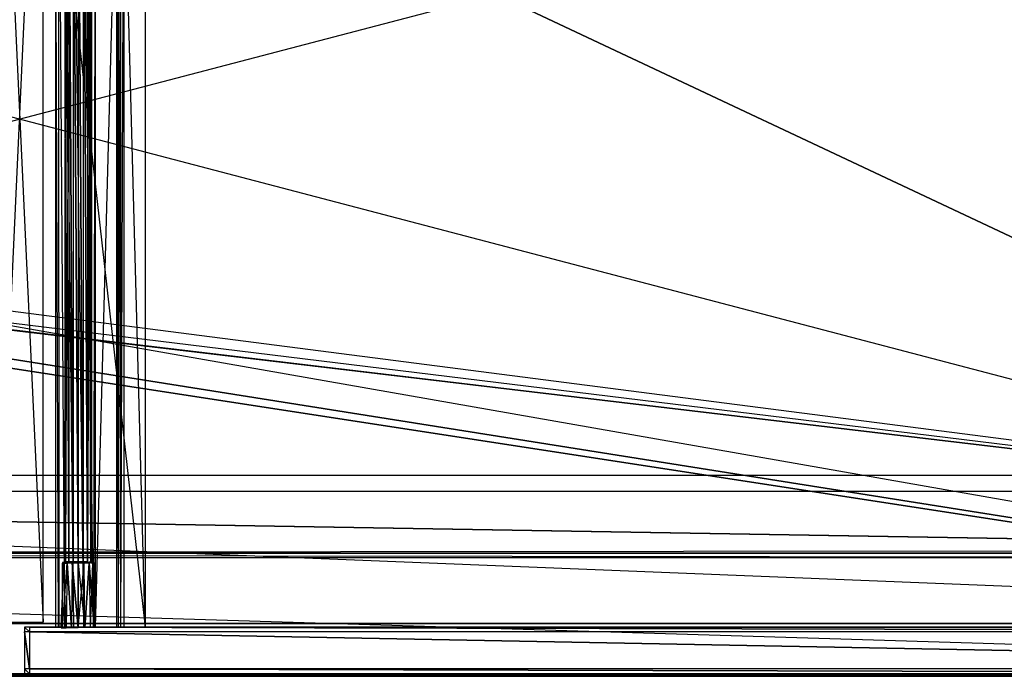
# Model space of a CAD drawing. Extents: x 0 to 1.6, y -0.5 to 0.
# Tile 12 of 21: x 0.8 to 1.2, y -0.5 to -0.23. Entities that reach past the tile are written whole.
import ezdxf

# ---------------------------------------------------------------- set-up
doc = ezdxf.new("R2010")
doc.units = 0
for name, color, linetype in [('L0_FRONT_LEGATO_S2S2_X_3400__Y_', 7, 'CONTINUOUS'), ('L10_KORPUS_LEGATO_MS_X_190__Y_4', 7, 'CONTINUOUS'), ('L11_KORPUS_LEGATO_BO_X_15620__Y', 7, 'CONTINUOUS'), ('L13_KORPUS_LEGATO_3_N_B11700___', 7, 'CONTINUOUS'), ('L16_KORPUS_LEGATO_0_N_B11700___', 7, 'CONTINUOUS'), ('L27_PLATTE_LEGATO_N_B11700__0__', 7, 'CONTINUOUS'), ('L2_DRAWERBOX_LEGATO_REL_6_X_365', 7, 'CONTINUOUS'), ('L4_DRAWERBOX_LEGATO_REL_4_X_139', 7, 'CONTINUOUS'), ('L5_DRAWERBOX_LEGATO_REL_3_X_688', 7, 'CONTINUOUS')]:
    doc.layers.add(name, color=color, linetype=linetype)

msp = doc.modelspace()

# ---------------------------------------------------------------- linework, layer by layer
at = {"layer": 'L0_FRONT_LEGATO_S2S2_X_3400__Y_', "color": 8}
for points, invisible_edges in [([(0.804, -0.482, 0.34), (0.802, -0.48, 0.34), (0.802, -0.482, 0.34), (0.804, -0.482, 0.34)], 13), ([(0.802, -0.48, 0.34), (0.804, -0.482, 0.34), (0.804, -0.48, 0.34), (0.802, -0.48, 0.34)], 14), ([(0.802, -0.48), (0.804, -0.482), (0.802, -0.482), (0.802, -0.48)], 13), ([(0.804, -0.482), (0.802, -0.48), (0.804, -0.48), (0.804, -0.482)], 14), ([(0.802, -0.482, 0.338), (0.802, -0.48, 0.002), (0.802, -0.482, 0.002), (0.802, -0.482, 0.338)], 13), ([(0.802, -0.48, 0.002), (0.802, -0.482, 0.338), (0.802, -0.48, 0.338), (0.802, -0.48, 0.002)], 14), ([(0.802, -0.48, 0.002), (0.804, -0.48, 0.338), (0.804, -0.48, 0.002), (0.802, -0.48, 0.002)], 13), ([(0.804, -0.48, 0.338), (0.802, -0.48, 0.002), (0.802, -0.48, 0.338), (0.804, -0.48, 0.338)], 14), ([(0.802, -0.48, 0.338), (0.804, -0.48, 0.34), (0.804, -0.48, 0.338), (0.802, -0.48, 0.338)], 13), ([(0.804, -0.48, 0.34), (0.802, -0.48, 0.338), (0.802, -0.48, 0.34), (0.804, -0.48, 0.34)], 14), ([(0.802, -0.48), (0.804, -0.48, 0.002), (0.804, -0.48), (0.802, -0.48)], 13), ([(0.804, -0.48, 0.002), (0.802, -0.48), (0.802, -0.48, 0.002), (0.804, -0.48, 0.002)], 14), ([(0.802, -0.482, 0.002), (0.802, -0.48), (0.802, -0.482), (0.802, -0.482, 0.002)], 13), ([(0.802, -0.48), (0.802, -0.482, 0.002), (0.802, -0.48, 0.002), (0.802, -0.48)], 14), ([(0.802, -0.482, 0.34), (0.802, -0.48, 0.338), (0.802, -0.482, 0.338), (0.802, -0.482, 0.34)], 13), ([(0.802, -0.48, 0.338), (0.802, -0.482, 0.34), (0.802, -0.48, 0.34), (0.802, -0.48, 0.338)], 14), ([(1.596, -0.482, 0.34), (0.804, -0.48, 0.34), (0.804, -0.482, 0.34), (1.596, -0.482, 0.34)], 13), ([(0.804, -0.48, 0.34), (1.596, -0.482, 0.34), (1.596, -0.48, 0.34), (0.804, -0.48, 0.34)], 14), ([(0.804, -0.48), (1.596, -0.482), (0.804, -0.482), (0.804, -0.48)], 13), ([(1.596, -0.482), (0.804, -0.48), (1.596, -0.48), (1.596, -0.482)], 14), ([(0.804, -0.48, 0.002), (1.596, -0.48, 0.338), (1.596, -0.48, 0.002), (0.804, -0.48, 0.002)], 13), ([(1.596, -0.48, 0.338), (0.804, -0.48, 0.002), (0.804, -0.48, 0.338), (1.596, -0.48, 0.338)], 14), ([(0.804, -0.48, 0.338), (1.596, -0.48, 0.34), (1.596, -0.48, 0.338), (0.804, -0.48, 0.338)], 13), ([(1.596, -0.48, 0.34), (0.804, -0.48, 0.338), (0.804, -0.48, 0.34), (1.596, -0.48, 0.34)], 14), ([(0.804, -0.48), (1.596, -0.48, 0.002), (1.596, -0.48), (0.804, -0.48)], 13), ([(1.596, -0.48, 0.002), (0.804, -0.48), (0.804, -0.48, 0.002), (1.596, -0.48, 0.002)], 14), ([(0.802, -0.497, 0.338), (0.802, -0.482, 0.002), (0.802, -0.497, 0.002), (0.802, -0.497, 0.338)], 13), ([(0.802, -0.482, 0.002), (0.802, -0.497, 0.338), (0.802, -0.482, 0.338), (0.802, -0.482, 0.002)], 14), ([(0.802, -0.482), (0.804, -0.497), (0.802, -0.497), (0.802, -0.482)], 13), ([(0.804, -0.497), (0.802, -0.482), (0.804, -0.482), (0.804, -0.497)], 14), ([(0.802, -0.497, 0.002), (0.802, -0.482), (0.802, -0.497), (0.802, -0.497, 0.002)], 13), ([(0.802, -0.482), (0.802, -0.497, 0.002), (0.802, -0.482, 0.002), (0.802, -0.482)], 14), ([(0.804, -0.497, 0.34), (0.802, -0.482, 0.34), (0.802, -0.497, 0.34), (0.804, -0.497, 0.34)], 13), ([(0.802, -0.482, 0.34), (0.804, -0.497, 0.34), (0.804, -0.482, 0.34), (0.802, -0.482, 0.34)], 14), ([(0.802, -0.497, 0.34), (0.802, -0.482, 0.338), (0.802, -0.497, 0.338), (0.802, -0.497, 0.34)], 13), ([(0.802, -0.482, 0.338), (0.802, -0.497, 0.34), (0.802, -0.482, 0.34), (0.802, -0.482, 0.338)], 14), ([(0.804, -0.482), (1.596, -0.497), (0.804, -0.497), (0.804, -0.482)], 13), ([(1.596, -0.497), (0.804, -0.482), (1.596, -0.482), (1.596, -0.497)], 14), ([(1.596, -0.497, 0.34), (0.804, -0.482, 0.34), (0.804, -0.497, 0.34), (1.596, -0.497, 0.34)], 13), ([(0.804, -0.482, 0.34), (1.596, -0.497, 0.34), (1.596, -0.482, 0.34), (0.804, -0.482, 0.34)], 14), ([(0.802, -0.499, 0.34), (0.802, -0.497, 0.338), (0.802, -0.499, 0.338), (0.802, -0.499, 0.34)], 13), ([(0.802, -0.497, 0.338), (0.802, -0.499, 0.34), (0.802, -0.497, 0.34), (0.802, -0.497, 0.338)], 14), ([(0.802, -0.499, 0.338), (0.802, -0.497, 0.002), (0.802, -0.499, 0.002), (0.802, -0.499, 0.338)], 13), ([(0.802, -0.497, 0.002), (0.802, -0.499, 0.338), (0.802, -0.497, 0.338), (0.802, -0.497, 0.002)], 14), ([(0.802, -0.499, 0.002), (0.802, -0.497), (0.802, -0.499), (0.802, -0.499, 0.002)], 13), ([(0.802, -0.497), (0.802, -0.499, 0.002), (0.802, -0.497, 0.002), (0.802, -0.497)], 14), ([(0.802, -0.497), (0.804, -0.499), (0.802, -0.499), (0.802, -0.497)], 13), ([(0.804, -0.499), (0.802, -0.497), (0.804, -0.497), (0.804, -0.499)], 14), ([(0.804, -0.499, 0.34), (0.802, -0.497, 0.34), (0.802, -0.499, 0.34), (0.804, -0.499, 0.34)], 13), ([(0.802, -0.497, 0.34), (0.804, -0.499, 0.34), (0.804, -0.497, 0.34), (0.802, -0.497, 0.34)], 14), ([(0.804, -0.499, 0.002), (0.802, -0.499), (0.804, -0.499), (0.804, -0.499, 0.002)], 13), ([(0.802, -0.499), (0.804, -0.499, 0.002), (0.802, -0.499, 0.002), (0.802, -0.499)], 14), ([(0.804, -0.499, 0.338), (0.802, -0.499, 0.002), (0.804, -0.499, 0.002), (0.804, -0.499, 0.338)], 13), ([(0.802, -0.499, 0.002), (0.804, -0.499, 0.338), (0.802, -0.499, 0.338), (0.802, -0.499, 0.002)], 14), ([(0.804, -0.499, 0.34), (0.802, -0.499, 0.338), (0.804, -0.499, 0.338), (0.804, -0.499, 0.34)], 13), ([(0.802, -0.499, 0.338), (0.804, -0.499, 0.34), (0.802, -0.499, 0.34), (0.802, -0.499, 0.338)], 14), ([(0.804, -0.497), (1.596, -0.499), (0.804, -0.499), (0.804, -0.497)], 13), ([(1.596, -0.499), (0.804, -0.497), (1.596, -0.497), (1.596, -0.499)], 14), ([(1.596, -0.499, 0.34), (0.804, -0.497, 0.34), (0.804, -0.499, 0.34), (1.596, -0.499, 0.34)], 13), ([(0.804, -0.497, 0.34), (1.596, -0.499, 0.34), (1.596, -0.497, 0.34), (0.804, -0.497, 0.34)], 14), ([(1.596, -0.499, 0.338), (0.804, -0.499, 0.002), (1.596, -0.499, 0.002), (1.596, -0.499, 0.338)], 13), ([(0.804, -0.499, 0.002), (1.596, -0.499, 0.338), (0.804, -0.499, 0.338), (0.804, -0.499, 0.002)], 14), ([(1.596, -0.499, 0.002), (0.804, -0.499), (1.596, -0.499), (1.596, -0.499, 0.002)], 13), ([(0.804, -0.499), (1.596, -0.499, 0.002), (0.804, -0.499, 0.002), (0.804, -0.499)], 14), ([(1.596, -0.499, 0.34), (0.804, -0.499, 0.338), (1.596, -0.499, 0.338), (1.596, -0.499, 0.34)], 13), ([(0.804, -0.499, 0.338), (1.596, -0.499, 0.34), (0.804, -0.499, 0.34), (0.804, -0.499, 0.338)], 14)]:
    msp.add_3dface(points, dxfattribs=dict(at, invisible_edges=invisible_edges))
at = {"layer": 'L10_KORPUS_LEGATO_MS_X_190__Y_4', "color": 8}
for points, invisible_edges in [([(0.8095, -0.069, 0.02), (0.7905, -0.478, 0.02), (0.7905, -0.069, 0.02), (0.8095, -0.069, 0.02)], 13), ([(0.7905, -0.478, 0.02), (0.8095, -0.069, 0.02), (0.8095, -0.478, 0.02), (0.7905, -0.478, 0.02)], 14), ([(0.8095, -0.478, 0.313), (0.7905, -0.069, 0.313), (0.7905, -0.478, 0.313), (0.8095, -0.478, 0.313)], 13), ([(0.7905, -0.069, 0.313), (0.8095, -0.478, 0.313), (0.8095, -0.069, 0.313), (0.7905, -0.069, 0.313)], 14), ([(0.8095, -0.069, 0.02), (0.8095, -0.478, 0.313), (0.8095, -0.478, 0.02), (0.8095, -0.069, 0.02)], 13), ([(0.8095, -0.478, 0.313), (0.8095, -0.069, 0.02), (0.8095, -0.069, 0.313), (0.8095, -0.478, 0.313)], 14), ([(0.8095, -0.478, 0.313), (0.7905, -0.478, 0.02), (0.8095, -0.478, 0.02), (0.8095, -0.478, 0.313)], 13), ([(0.7905, -0.478, 0.02), (0.8095, -0.478, 0.313), (0.7905, -0.478, 0.313), (0.7905, -0.478, 0.02)], 14)]:
    msp.add_3dface(points, dxfattribs=dict(at, invisible_edges=invisible_edges))
at = {"layer": 'L11_KORPUS_LEGATO_BO_X_15620__Y', "color": 8}
for points, invisible_edges in [([(1.581, -0.4785, 0.02), (0.019, -0.069, 0.02), (0.019, -0.4785, 0.02), (1.581, -0.4785, 0.02)], 13), ([(0.019, -0.069, 0.02), (1.581, -0.4785, 0.02), (1.581, -0.069, 0.02), (0.019, -0.069, 0.02)], 14), ([(1.581, -0.069, 0.001), (0.019, -0.4785, 0.001), (0.019, -0.069, 0.001), (1.581, -0.069, 0.001)], 13), ([(0.019, -0.4785, 0.001), (1.581, -0.069, 0.001), (1.581, -0.4785, 0.001), (0.019, -0.4785, 0.001)], 14), ([(1.581, -0.4785, 0.02), (0.019, -0.4785, 0.001), (1.581, -0.4785, 0.001), (1.581, -0.4785, 0.02)], 13), ([(0.019, -0.4785, 0.001), (1.581, -0.4785, 0.02), (0.019, -0.4785, 0.02), (0.019, -0.4785, 0.001)], 14)]:
    msp.add_3dface(points, dxfattribs=dict(at, invisible_edges=invisible_edges))
at = {"layer": 'L13_KORPUS_LEGATO_3_N_B11700___', "color": 8}
for points, invisible_edges in [([(0.019, -0.4785, 0.313), (0.079, -0.4185, 0.313), (1.581, -0.4785, 0.313), (0.019, -0.4785, 0.313)], 10), ([(1.581, -0.4785, 0.332), (0.079, -0.4185, 0.332), (0.019, -0.4785, 0.332), (1.581, -0.4785, 0.332)], 13), ([(1.581, -0.4785, 0.313), (0.079, -0.4185, 0.313), (1.521, -0.4185, 0.313), (1.581, -0.4785, 0.313)], 15), ([(0.079, -0.4185, 0.332), (1.521, -0.4185, 0.313), (0.079, -0.4185, 0.313), (0.079, -0.4185, 0.332)], 13), ([(1.521, -0.4185, 0.313), (0.079, -0.4185, 0.332), (1.521, -0.4185, 0.332), (1.521, -0.4185, 0.313)], 14), ([(0.079, -0.4185, 0.332), (1.581, -0.4785, 0.332), (1.521, -0.4185, 0.332), (0.079, -0.4185, 0.332)], 14), ([(1.581, -0.4785, 0.332), (0.019, -0.4785, 0.313), (1.581, -0.4785, 0.313), (1.581, -0.4785, 0.332)], 13), ([(0.019, -0.4785, 0.313), (1.581, -0.4785, 0.332), (0.019, -0.4785, 0.332), (0.019, -0.4785, 0.313)], 14)]:
    msp.add_3dface(points, dxfattribs=dict(at, invisible_edges=invisible_edges))
at = {"layer": 'L16_KORPUS_LEGATO_0_N_B11700___', "color": 8}
for points, invisible_edges in [([(0.075, -0.425, 0.332), (1.55, -0.45, 0.332), (0.05, -0.45, 0.332), (0.075, -0.425, 0.332)], 13), ([(1.55, -0.45, 0.342), (0.075, -0.425, 0.342), (0.05, -0.45, 0.342), (1.55, -0.45, 0.342)], 13), ([(1.55, -0.45, 0.332), (0.075, -0.425, 0.332), (1.525, -0.425, 0.332), (1.55, -0.45, 0.332)], 14), ([(0.075, -0.425, 0.342), (1.55, -0.45, 0.342), (1.525, -0.425, 0.342), (0.075, -0.425, 0.342)], 14), ([(0.075, -0.425, 0.342), (1.525, -0.425, 0.332), (0.075, -0.425, 0.332), (0.075, -0.425, 0.342)], 13), ([(1.525, -0.425, 0.332), (0.075, -0.425, 0.342), (1.525, -0.425, 0.342), (1.525, -0.425, 0.332)], 14), ([(1.55, -0.45, 0.342), (0.05, -0.45, 0.332), (1.55, -0.45, 0.332), (1.55, -0.45, 0.342)], 13), ([(0.05, -0.45, 0.332), (1.55, -0.45, 0.342), (0.05, -0.45, 0.342), (0.05, -0.45, 0.332)], 14)]:
    msp.add_3dface(points, dxfattribs=dict(at, invisible_edges=invisible_edges))
at = {"layer": 'L27_PLATTE_LEGATO_N_B11700__0__', "color": 8}
for points, invisible_edges in [([(1.548577, -0.448631, 0.342), (0.489972, -0.238373, 0.342), (0.49173, -0.220523, 0.342), (1.548577, -0.448631, 0.342)], 15), ([(0.490764, -0.23853, 0.38), (1.598322, -0.498375, 0.38), (0.492538, -0.220523, 0.38), (0.490764, -0.23853, 0.38)], 15), ([(1.548577, -0.448631, 0.342), (0.49173, -0.220523, 0.342), (1.548577, -0.220523, 0.342), (1.548577, -0.448631, 0.342)], 15), ([(0.492538, -0.220523, 0.38), (1.598322, -0.498375, 0.38), (1.598322, -0.220523, 0.38), (0.492538, -0.220523, 0.38)], 15), ([(1.548577, -0.448631, 0.342), (0.484765, -0.255537, 0.342), (0.489972, -0.238373, 0.342), (1.548577, -0.448631, 0.342)], 15), ([(0.485512, -0.255846, 0.38), (1.598322, -0.498375, 0.38), (0.490764, -0.23853, 0.38), (0.485512, -0.255846, 0.38)], 15), ([(1.548577, -0.448631, 0.342), (0.47631, -0.271355, 0.342), (0.484765, -0.255537, 0.342), (1.548577, -0.448631, 0.342)], 15), ([(0.476982, -0.271804, 0.38), (1.598322, -0.498375, 0.38), (0.485512, -0.255846, 0.38), (0.476982, -0.271804, 0.38)], 15), ([(1.548577, -0.448631, 0.342), (0.464931, -0.28522, 0.342), (0.47631, -0.271355, 0.342), (1.548577, -0.448631, 0.342)], 15), ([(0.465503, -0.285792, 0.38), (1.598322, -0.498375, 0.38), (0.476982, -0.271804, 0.38), (0.465503, -0.285792, 0.38)], 15), ([(1.548577, -0.448631, 0.342), (0.451066, -0.296599, 0.342), (0.464931, -0.28522, 0.342), (1.548577, -0.448631, 0.342)], 15), ([(0.451515, -0.297271, 0.38), (1.598322, -0.498375, 0.38), (0.465503, -0.285792, 0.38), (0.451515, -0.297271, 0.38)], 15), ([(1.548577, -0.448631, 0.342), (0.435248, -0.305054, 0.342), (0.451066, -0.296599, 0.342), (1.548577, -0.448631, 0.342)], 13), ([(0.435557, -0.305801, 0.38), (1.598322, -0.498375, 0.38), (0.451515, -0.297271, 0.38), (0.435557, -0.305801, 0.38)], 13), ([(1.548577, -0.448631, 0.342), (0.418084, -0.310261, 0.342), (0.435248, -0.305054, 0.342), (1.548577, -0.448631, 0.342)], 10), ([(0.418241, -0.311054, 0.38), (1.598322, -0.498375, 0.38), (0.435557, -0.305801, 0.38), (0.418241, -0.311054, 0.38)], 10), ([(0.382226, -0.311054, 0.38), (0.00192, -0.498375, 0.38), (1.598322, -0.498375, 0.38), (0.382226, -0.311054, 0.38)], 10), ([(0.051665, -0.448631, 0.342), (0.382383, -0.310261, 0.342), (1.548577, -0.448631, 0.342), (0.051665, -0.448631, 0.342)], 13), ([(0.382226, -0.311054, 0.38), (1.598322, -0.498375, 0.38), (0.400234, -0.312827, 0.38), (0.382226, -0.311054, 0.38)], 10), ([(1.548577, -0.448631, 0.342), (0.382383, -0.310261, 0.342), (0.400234, -0.312019, 0.342), (1.548577, -0.448631, 0.342)], 10), ([(1.548577, -0.448631, 0.342), (0.400234, -0.312019, 0.342), (0.418084, -0.310261, 0.342), (1.548577, -0.448631, 0.342)], 13), ([(0.400234, -0.312827, 0.38), (1.598322, -0.498375, 0.38), (0.418241, -0.311054, 0.38), (0.400234, -0.312827, 0.38)], 13), ([(0.049961, -0.451959, 0.343069), (1.597308, -0.498987, 0.372564), (0.002934, -0.498987, 0.372564), (0.049961, -0.451959, 0.343069)], 13), ([(0.051665, -0.450256, 0.342), (1.550281, -0.451959, 0.343069), (0.049961, -0.451959, 0.343069), (0.051665, -0.450256, 0.342)], 13), ([(1.597308, -0.498987, 0.372564), (0.049961, -0.451959, 0.343069), (1.550281, -0.451959, 0.343069), (1.597308, -0.498987, 0.372564)], 14), ([(1.548577, -0.448631, 0.342), (0.051665, -0.450256, 0.342), (0.051665, -0.448631, 0.342), (1.548577, -0.448631, 0.342)], 13), ([(0.051665, -0.450256, 0.342), (1.548577, -0.448631, 0.342), (1.548577, -0.450256, 0.342), (0.051665, -0.450256, 0.342)], 14), ([(1.550281, -0.451959, 0.343069), (0.051665, -0.450256, 0.342), (1.548577, -0.450256, 0.342), (1.550281, -0.451959, 0.343069)], 14), ([(1.598322, -0.5, 0.38), (0.00192, -0.498375, 0.38), (0.00192, -0.5, 0.38), (1.598322, -0.5, 0.38)], 13), ([(0.00192, -0.498375, 0.38), (1.598322, -0.5, 0.38), (1.598322, -0.498375, 0.38), (0.00192, -0.498375, 0.38)], 14), ([(0.002934, -0.498987, 0.372564), (1.598322, -0.5, 0.3732), (0.00192, -0.5, 0.3732), (0.002934, -0.498987, 0.372564)], 13), ([(1.598322, -0.5, 0.378361), (0.00192, -0.5, 0.374378), (1.598322, -0.5, 0.374378), (1.598322, -0.5, 0.378361)], 13), ([(0.00192, -0.5, 0.374378), (1.598322, -0.5, 0.378361), (0.00192, -0.5, 0.378361), (0.00192, -0.5, 0.374378)], 14), ([(1.598322, -0.5, 0.38), (0.00192, -0.5, 0.378361), (1.598322, -0.5, 0.378361), (1.598322, -0.5, 0.38)], 13), ([(0.00192, -0.5, 0.378361), (1.598322, -0.5, 0.38), (0.00192, -0.5, 0.38), (0.00192, -0.5, 0.378361)], 14), ([(1.598322, -0.5, 0.374378), (0.00192, -0.5, 0.3732), (1.598322, -0.5, 0.3732), (1.598322, -0.5, 0.374378)], 13), ([(0.00192, -0.5, 0.3732), (1.598322, -0.5, 0.374378), (0.00192, -0.5, 0.374378), (0.00192, -0.5, 0.3732)], 14), ([(1.598322, -0.5, 0.3732), (0.002934, -0.498987, 0.372564), (1.597308, -0.498987, 0.372564), (1.598322, -0.5, 0.3732)], 14)]:
    msp.add_3dface(points, dxfattribs=dict(at, invisible_edges=invisible_edges))
at = {"layer": 'L2_DRAWERBOX_LEGATO_REL_6_X_365', "color": 8}
for points, invisible_edges in [([(0.850985, -0.48, 0.032), (0.8145, -0.156, 0.032), (0.8145, -0.48, 0.032), (0.850985, -0.48, 0.032)], 13), ([(0.8145, -0.156, 0.032), (0.850985, -0.48, 0.032), (0.850985, -0.156, 0.032), (0.8145, -0.156, 0.032)], 14), ([(0.8145, -0.156, 0.032), (0.815786, -0.48, 0.10758), (0.8145, -0.48, 0.032), (0.8145, -0.156, 0.032)], 13), ([(0.815786, -0.48, 0.10758), (0.8145, -0.156, 0.032), (0.815786, -0.156, 0.10758), (0.815786, -0.48, 0.10758)], 14), ([(0.815786, -0.156, 0.10758), (0.816033, -0.48, 0.110955), (0.815786, -0.48, 0.10758), (0.815786, -0.156, 0.10758)], 13), ([(0.816033, -0.48, 0.110955), (0.815786, -0.156, 0.10758), (0.816033, -0.156, 0.110955), (0.816033, -0.48, 0.110955)], 14), ([(0.816033, -0.156, 0.110955), (0.81838, -0.48, 0.114232), (0.816033, -0.48, 0.110955), (0.816033, -0.156, 0.110955)], 13), ([(0.81838, -0.48, 0.114232), (0.816033, -0.156, 0.110955), (0.81838, -0.156, 0.114232), (0.81838, -0.48, 0.114232)], 14), ([(0.81838, -0.156, 0.114232), (0.822026, -0.48, 0.115948), (0.81838, -0.48, 0.114232), (0.81838, -0.156, 0.114232)], 13), ([(0.822026, -0.48, 0.115948), (0.81838, -0.156, 0.114232), (0.822026, -0.156, 0.115948), (0.822026, -0.48, 0.115948)], 14), ([(0.822026, -0.156, 0.115948), (0.826089, -0.48, 0.115998), (0.822026, -0.48, 0.115948), (0.822026, -0.156, 0.115948)], 13), ([(0.826089, -0.48, 0.115998), (0.822026, -0.156, 0.115948), (0.826089, -0.156, 0.115998), (0.826089, -0.48, 0.115998)], 14), ([(0.826089, -0.156, 0.115998), (0.829928, -0.48, 0.114666), (0.826089, -0.48, 0.115998), (0.826089, -0.156, 0.115998)], 13), ([(0.829928, -0.48, 0.114666), (0.826089, -0.156, 0.115998), (0.829928, -0.156, 0.114666), (0.829928, -0.48, 0.114666)], 14), ([(0.829928, -0.48, 0.114666), (0.83068, -0.156, 0.113598), (0.83068, -0.48, 0.113598), (0.829928, -0.48, 0.114666)], 13), ([(0.83068, -0.156, 0.113598), (0.829928, -0.48, 0.114666), (0.829928, -0.156, 0.114666), (0.83068, -0.156, 0.113598)], 14), ([(0.83068, -0.48, 0.113598), (0.839389, -0.156, 0.060646), (0.839389, -0.48, 0.060646), (0.83068, -0.48, 0.113598)], 13), ([(0.839389, -0.156, 0.060646), (0.83068, -0.48, 0.113598), (0.83068, -0.156, 0.113598), (0.839389, -0.156, 0.060646)], 14), ([(0.839389, -0.48, 0.060646), (0.83997, -0.156, 0.058607), (0.83997, -0.48, 0.058607), (0.839389, -0.48, 0.060646)], 13), ([(0.83997, -0.156, 0.058607), (0.839389, -0.48, 0.060646), (0.839389, -0.156, 0.060646), (0.83997, -0.156, 0.058607)], 14), ([(0.83997, -0.48, 0.058607), (0.840933, -0.156, 0.056719), (0.840933, -0.48, 0.056719), (0.83997, -0.48, 0.058607)], 13), ([(0.840933, -0.156, 0.056719), (0.83997, -0.48, 0.058607), (0.83997, -0.156, 0.058607), (0.840933, -0.156, 0.056719)], 14), ([(0.840933, -0.48, 0.056719), (0.842241, -0.156, 0.055052), (0.842241, -0.48, 0.055052), (0.840933, -0.48, 0.056719)], 13), ([(0.842241, -0.156, 0.055052), (0.840933, -0.48, 0.056719), (0.840933, -0.156, 0.056719), (0.842241, -0.156, 0.055052)], 14), ([(0.842241, -0.156, 0.055052), (0.850985, -0.48, 0.048743), (0.842241, -0.48, 0.055052), (0.842241, -0.156, 0.055052)], 13), ([(0.850985, -0.48, 0.048743), (0.842241, -0.156, 0.055052), (0.850985, -0.156, 0.048743), (0.850985, -0.48, 0.048743)], 14), ([(0.850985, -0.48, 0.048743), (0.850985, -0.156, 0.032), (0.850985, -0.48, 0.032), (0.850985, -0.48, 0.048743)], 13), ([(0.850985, -0.156, 0.032), (0.850985, -0.48, 0.048743), (0.850985, -0.156, 0.048743), (0.850985, -0.156, 0.032)], 14), ([(0.815786, -0.48, 0.10758), (0.850985, -0.48, 0.032), (0.8145, -0.48, 0.032), (0.815786, -0.48, 0.10758)], 13), ([(0.850985, -0.48, 0.032), (0.815786, -0.48, 0.10758), (0.83997, -0.48, 0.058607), (0.850985, -0.48, 0.032)], 10), ([(0.83997, -0.48, 0.058607), (0.815786, -0.48, 0.10758), (0.839389, -0.48, 0.060646), (0.83997, -0.48, 0.058607)], 10), ([(0.839389, -0.48, 0.060646), (0.815786, -0.48, 0.10758), (0.83068, -0.48, 0.113598), (0.839389, -0.48, 0.060646)], 13), ([(0.83068, -0.48, 0.113598), (0.815786, -0.48, 0.10758), (0.816033, -0.48, 0.110955), (0.83068, -0.48, 0.113598)], 14), ([(0.83068, -0.48, 0.113598), (0.816033, -0.48, 0.110955), (0.81838, -0.48, 0.114232), (0.83068, -0.48, 0.113598)], 15), ([(0.83068, -0.48, 0.113598), (0.81838, -0.48, 0.114232), (0.829928, -0.48, 0.114666), (0.83068, -0.48, 0.113598)], 15), ([(0.829928, -0.48, 0.114666), (0.81838, -0.48, 0.114232), (0.822026, -0.48, 0.115948), (0.829928, -0.48, 0.114666)], 15), ([(0.829928, -0.48, 0.114666), (0.822026, -0.48, 0.115948), (0.826089, -0.48, 0.115998), (0.829928, -0.48, 0.114666)], 15), ([(0.850985, -0.48, 0.032), (0.83997, -0.48, 0.058607), (0.840933, -0.48, 0.056719), (0.850985, -0.48, 0.032)], 13), ([(0.850985, -0.48, 0.032), (0.840933, -0.48, 0.056719), (0.842241, -0.48, 0.055052), (0.850985, -0.48, 0.032)], 10), ([(0.850985, -0.48, 0.032), (0.842241, -0.48, 0.055052), (0.850985, -0.48, 0.048743), (0.850985, -0.48, 0.032)], 13)]:
    msp.add_3dface(points, dxfattribs=dict(at, invisible_edges=invisible_edges))
at = {"layer": 'L4_DRAWERBOX_LEGATO_REL_4_X_139', "color": 8}
for points, invisible_edges in [([(0.818331, -0.143525, 0.1666), (0.818743, -0.453487, 0.168674), (0.818331, -0.453487, 0.1666), (0.818331, -0.143525, 0.1666)], 13), ([(0.818743, -0.453487, 0.168674), (0.818331, -0.143525, 0.1666), (0.818743, -0.143525, 0.168674), (0.818743, -0.453487, 0.168674)], 14), ([(0.818743, -0.143525, 0.164526), (0.818331, -0.453487, 0.1666), (0.818743, -0.453487, 0.164526), (0.818743, -0.143525, 0.164526)], 13), ([(0.818331, -0.453487, 0.1666), (0.818743, -0.143525, 0.164526), (0.818331, -0.143525, 0.1666), (0.818331, -0.453487, 0.1666)], 14), ([(0.818743, -0.143525, 0.168674), (0.819918, -0.453487, 0.170432), (0.818743, -0.453487, 0.168674), (0.818743, -0.143525, 0.168674)], 13), ([(0.819918, -0.453487, 0.170432), (0.818743, -0.143525, 0.168674), (0.819918, -0.143525, 0.170432), (0.819918, -0.453487, 0.170432)], 14), ([(0.819918, -0.143525, 0.162768), (0.818743, -0.453487, 0.164526), (0.819918, -0.453487, 0.162768), (0.819918, -0.143525, 0.162768)], 13), ([(0.818743, -0.453487, 0.164526), (0.819918, -0.143525, 0.162768), (0.818743, -0.143525, 0.164526), (0.818743, -0.453487, 0.164526)], 14), ([(0.819918, -0.143525, 0.170432), (0.821676, -0.453487, 0.171607), (0.819918, -0.453487, 0.170432), (0.819918, -0.143525, 0.170432)], 13), ([(0.821676, -0.453487, 0.171607), (0.819918, -0.143525, 0.170432), (0.821676, -0.143525, 0.171607), (0.821676, -0.453487, 0.171607)], 14), ([(0.821676, -0.453487, 0.161593), (0.819918, -0.143525, 0.162768), (0.819918, -0.453487, 0.162768), (0.821676, -0.453487, 0.161593)], 13), ([(0.819918, -0.143525, 0.162768), (0.821676, -0.453487, 0.161593), (0.821676, -0.143525, 0.161593), (0.819918, -0.143525, 0.162768)], 14), ([(0.821676, -0.143525, 0.171607), (0.82375, -0.453487, 0.172019), (0.821676, -0.453487, 0.171607), (0.821676, -0.143525, 0.171607)], 13), ([(0.82375, -0.453487, 0.172019), (0.821676, -0.143525, 0.171607), (0.82375, -0.143525, 0.172019), (0.82375, -0.453487, 0.172019)], 14), ([(0.82375, -0.453487, 0.161181), (0.821676, -0.143525, 0.161593), (0.821676, -0.453487, 0.161593), (0.82375, -0.453487, 0.161181)], 13), ([(0.821676, -0.143525, 0.161593), (0.82375, -0.453487, 0.161181), (0.82375, -0.143525, 0.161181), (0.821676, -0.143525, 0.161593)], 14), ([(0.825824, -0.453487, 0.161593), (0.82375, -0.143525, 0.161181), (0.82375, -0.453487, 0.161181), (0.825824, -0.453487, 0.161593)], 13), ([(0.82375, -0.143525, 0.161181), (0.825824, -0.453487, 0.161593), (0.825824, -0.143525, 0.161593), (0.82375, -0.143525, 0.161181)], 14), ([(0.82375, -0.143525, 0.172019), (0.825824, -0.453487, 0.171607), (0.82375, -0.453487, 0.172019), (0.82375, -0.143525, 0.172019)], 13), ([(0.825824, -0.453487, 0.171607), (0.82375, -0.143525, 0.172019), (0.825824, -0.143525, 0.171607), (0.825824, -0.453487, 0.171607)], 14), ([(0.827582, -0.453487, 0.162768), (0.825824, -0.143525, 0.161593), (0.825824, -0.453487, 0.161593), (0.827582, -0.453487, 0.162768)], 13), ([(0.825824, -0.143525, 0.161593), (0.827582, -0.453487, 0.162768), (0.827582, -0.143525, 0.162768), (0.825824, -0.143525, 0.161593)], 14), ([(0.825824, -0.143525, 0.171607), (0.827582, -0.453487, 0.170432), (0.825824, -0.453487, 0.171607), (0.825824, -0.143525, 0.171607)], 13), ([(0.827582, -0.453487, 0.170432), (0.825824, -0.143525, 0.171607), (0.827582, -0.143525, 0.170432), (0.827582, -0.453487, 0.170432)], 14), ([(0.828757, -0.453487, 0.164526), (0.827582, -0.143525, 0.162768), (0.827582, -0.453487, 0.162768), (0.828757, -0.453487, 0.164526)], 13), ([(0.827582, -0.143525, 0.162768), (0.828757, -0.453487, 0.164526), (0.828757, -0.143525, 0.164526), (0.827582, -0.143525, 0.162768)], 14), ([(0.827582, -0.453487, 0.170432), (0.828757, -0.143525, 0.168674), (0.828757, -0.453487, 0.168674), (0.827582, -0.453487, 0.170432)], 13), ([(0.828757, -0.143525, 0.168674), (0.827582, -0.453487, 0.170432), (0.827582, -0.143525, 0.170432), (0.828757, -0.143525, 0.168674)], 14), ([(0.82917, -0.453487, 0.1666), (0.828757, -0.143525, 0.164526), (0.828757, -0.453487, 0.164526), (0.82917, -0.453487, 0.1666)], 13), ([(0.828757, -0.143525, 0.164526), (0.82917, -0.453487, 0.1666), (0.82917, -0.143525, 0.1666), (0.828757, -0.143525, 0.164526)], 14), ([(0.828757, -0.453487, 0.168674), (0.82917, -0.143525, 0.1666), (0.82917, -0.453487, 0.1666), (0.828757, -0.453487, 0.168674)], 13), ([(0.82917, -0.143525, 0.1666), (0.828757, -0.453487, 0.168674), (0.828757, -0.143525, 0.168674), (0.82917, -0.143525, 0.1666)], 14), ([(0.817397, -0.454106, 0.1666), (0.817341, -0.4803, 0.169255), (0.816813, -0.4803, 0.1666), (0.817397, -0.454106, 0.1666)], 13), ([(0.81788, -0.454106, 0.164169), (0.816813, -0.4803, 0.1666), (0.817341, -0.4803, 0.163945), (0.81788, -0.454106, 0.164169)], 13), ([(0.816813, -0.4803, 0.1666), (0.81788, -0.454106, 0.164169), (0.817397, -0.454106, 0.1666), (0.816813, -0.4803, 0.1666)], 14), ([(0.817341, -0.4803, 0.169255), (0.817397, -0.454106, 0.1666), (0.81788, -0.454106, 0.169031), (0.817341, -0.4803, 0.169255)], 14), ([(0.81788, -0.454106, 0.169031), (0.818845, -0.4803, 0.171505), (0.817341, -0.4803, 0.169255), (0.81788, -0.454106, 0.169031)], 13), ([(0.819258, -0.454106, 0.162107), (0.817341, -0.4803, 0.163945), (0.818845, -0.4803, 0.161695), (0.819258, -0.454106, 0.162107)], 13), ([(0.817341, -0.4803, 0.163945), (0.819258, -0.454106, 0.162107), (0.81788, -0.454106, 0.164169), (0.817341, -0.4803, 0.163945)], 14), ([(0.817887, -0.4538, 0.164171), (0.817397, -0.454106, 0.1666), (0.81788, -0.454106, 0.164169), (0.817887, -0.4538, 0.164171)], 13), ([(0.817397, -0.454106, 0.1666), (0.817887, -0.4538, 0.164171), (0.817404, -0.4538, 0.1666), (0.817397, -0.454106, 0.1666)], 14), ([(0.817404, -0.4538, 0.1666), (0.81788, -0.454106, 0.169031), (0.817397, -0.454106, 0.1666), (0.817404, -0.4538, 0.1666)], 13), ([(0.818743, -0.4538, 0.164526), (0.817404, -0.4538, 0.1666), (0.817887, -0.4538, 0.164171), (0.818743, -0.4538, 0.164526)], 13), ([(0.817404, -0.4538, 0.1666), (0.818743, -0.4538, 0.164526), (0.818331, -0.4538, 0.1666), (0.817404, -0.4538, 0.1666)], 14), ([(0.818331, -0.4538, 0.1666), (0.817887, -0.4538, 0.169029), (0.817404, -0.4538, 0.1666), (0.818331, -0.4538, 0.1666)], 13), ([(0.81788, -0.454106, 0.169031), (0.817404, -0.4538, 0.1666), (0.817887, -0.4538, 0.169029), (0.81788, -0.454106, 0.169031)], 14), ([(0.819262, -0.4538, 0.162112), (0.81788, -0.454106, 0.164169), (0.819258, -0.454106, 0.162107), (0.819262, -0.4538, 0.162112)], 13), ([(0.81788, -0.454106, 0.164169), (0.819262, -0.4538, 0.162112), (0.817887, -0.4538, 0.164171), (0.81788, -0.454106, 0.164169)], 14), ([(0.817887, -0.4538, 0.169029), (0.819258, -0.454106, 0.171093), (0.81788, -0.454106, 0.169031), (0.817887, -0.4538, 0.169029)], 13), ([(0.818845, -0.4803, 0.171505), (0.81788, -0.454106, 0.169031), (0.819258, -0.454106, 0.171093), (0.818845, -0.4803, 0.171505)], 14), ([(0.819918, -0.4538, 0.170432), (0.817887, -0.4538, 0.169029), (0.818743, -0.4538, 0.168674), (0.819918, -0.4538, 0.170432)], 13), ([(0.817887, -0.4538, 0.169029), (0.819918, -0.4538, 0.170432), (0.819262, -0.4538, 0.171088), (0.817887, -0.4538, 0.169029)], 14), ([(0.819918, -0.4538, 0.162768), (0.817887, -0.4538, 0.164171), (0.819262, -0.4538, 0.162112), (0.819918, -0.4538, 0.162768)], 13), ([(0.817887, -0.4538, 0.164171), (0.819918, -0.4538, 0.162768), (0.818743, -0.4538, 0.164526), (0.817887, -0.4538, 0.164171)], 14), ([(0.817887, -0.4538, 0.169029), (0.818331, -0.4538, 0.1666), (0.818743, -0.4538, 0.168674), (0.817887, -0.4538, 0.169029)], 14), ([(0.819258, -0.454106, 0.171093), (0.817887, -0.4538, 0.169029), (0.819262, -0.4538, 0.171088), (0.819258, -0.454106, 0.171093)], 14), ([(0.818743, -0.453487, 0.164526), (0.818331, -0.4538, 0.1666), (0.818743, -0.4538, 0.164526), (0.818743, -0.453487, 0.164526)], 13), ([(0.818331, -0.4538, 0.1666), (0.818743, -0.453487, 0.164526), (0.818331, -0.453487, 0.1666), (0.818331, -0.4538, 0.1666)], 14), ([(0.818331, -0.453487, 0.1666), (0.818743, -0.4538, 0.168674), (0.818331, -0.4538, 0.1666), (0.818331, -0.453487, 0.1666)], 13), ([(0.818743, -0.4538, 0.168674), (0.818331, -0.453487, 0.1666), (0.818743, -0.453487, 0.168674), (0.818743, -0.4538, 0.168674)], 14), ([(0.819918, -0.453487, 0.162768), (0.818743, -0.4538, 0.164526), (0.819918, -0.4538, 0.162768), (0.819918, -0.453487, 0.162768)], 13), ([(0.818743, -0.4538, 0.164526), (0.819918, -0.453487, 0.162768), (0.818743, -0.453487, 0.164526), (0.818743, -0.4538, 0.164526)], 14), ([(0.818743, -0.453487, 0.168674), (0.819918, -0.4538, 0.170432), (0.818743, -0.4538, 0.168674), (0.818743, -0.453487, 0.168674)], 13), ([(0.819918, -0.4538, 0.170432), (0.818743, -0.453487, 0.168674), (0.819918, -0.453487, 0.170432), (0.819918, -0.4538, 0.170432)], 14), ([(0.819258, -0.454106, 0.171093), (0.821095, -0.4803, 0.173009), (0.818845, -0.4803, 0.171505), (0.819258, -0.454106, 0.171093)], 13), ([(0.821095, -0.4803, 0.160191), (0.819258, -0.454106, 0.162107), (0.818845, -0.4803, 0.161695), (0.821095, -0.4803, 0.160191)], 13), ([(0.821319, -0.454106, 0.16073), (0.819262, -0.4538, 0.162112), (0.819258, -0.454106, 0.162107), (0.821319, -0.454106, 0.16073)], 13), ([(0.819262, -0.4538, 0.171088), (0.821319, -0.454106, 0.17247), (0.819258, -0.454106, 0.171093), (0.819262, -0.4538, 0.171088)], 13), ([(0.821095, -0.4803, 0.173009), (0.819258, -0.454106, 0.171093), (0.821319, -0.454106, 0.17247), (0.821095, -0.4803, 0.173009)], 14), ([(0.819258, -0.454106, 0.162107), (0.821095, -0.4803, 0.160191), (0.821319, -0.454106, 0.16073), (0.819258, -0.454106, 0.162107)], 14), ([(0.821676, -0.4538, 0.171607), (0.819262, -0.4538, 0.171088), (0.819918, -0.4538, 0.170432), (0.821676, -0.4538, 0.171607)], 13), ([(0.819262, -0.4538, 0.171088), (0.821676, -0.4538, 0.171607), (0.821321, -0.4538, 0.172464), (0.819262, -0.4538, 0.171088)], 14), ([(0.821676, -0.4538, 0.161593), (0.819262, -0.4538, 0.162112), (0.821321, -0.4538, 0.160736), (0.821676, -0.4538, 0.161593)], 13), ([(0.819262, -0.4538, 0.162112), (0.821676, -0.4538, 0.161593), (0.819918, -0.4538, 0.162768), (0.819262, -0.4538, 0.162112)], 14), ([(0.819262, -0.4538, 0.162112), (0.821319, -0.454106, 0.16073), (0.821321, -0.4538, 0.160736), (0.819262, -0.4538, 0.162112)], 14), ([(0.821319, -0.454106, 0.17247), (0.819262, -0.4538, 0.171088), (0.821321, -0.4538, 0.172464), (0.821319, -0.454106, 0.17247)], 14), ([(0.821676, -0.4538, 0.161593), (0.819918, -0.453487, 0.162768), (0.819918, -0.4538, 0.162768), (0.821676, -0.4538, 0.161593)], 13), ([(0.819918, -0.453487, 0.162768), (0.821676, -0.4538, 0.161593), (0.821676, -0.453487, 0.161593), (0.819918, -0.453487, 0.162768)], 14), ([(0.821676, -0.453487, 0.171607), (0.819918, -0.4538, 0.170432), (0.819918, -0.453487, 0.170432), (0.821676, -0.453487, 0.171607)], 13), ([(0.819918, -0.4538, 0.170432), (0.821676, -0.453487, 0.171607), (0.821676, -0.4538, 0.171607), (0.819918, -0.4538, 0.170432)], 14), ([(0.82375, -0.4803, 0.159663), (0.821319, -0.454106, 0.16073), (0.821095, -0.4803, 0.160191), (0.82375, -0.4803, 0.159663)], 13), ([(0.821319, -0.454106, 0.17247), (0.82375, -0.4803, 0.173537), (0.821095, -0.4803, 0.173009), (0.821319, -0.454106, 0.17247)], 13), ([(0.821321, -0.4538, 0.172464), (0.82375, -0.454106, 0.172953), (0.821319, -0.454106, 0.17247), (0.821321, -0.4538, 0.172464)], 13), ([(0.82375, -0.454106, 0.160247), (0.821321, -0.4538, 0.160736), (0.821319, -0.454106, 0.16073), (0.82375, -0.454106, 0.160247)], 13), ([(0.821319, -0.454106, 0.16073), (0.82375, -0.4803, 0.159663), (0.82375, -0.454106, 0.160247), (0.821319, -0.454106, 0.16073)], 14), ([(0.82375, -0.4803, 0.173537), (0.821319, -0.454106, 0.17247), (0.82375, -0.454106, 0.172953), (0.82375, -0.4803, 0.173537)], 14), ([(0.82375, -0.4538, 0.161181), (0.821321, -0.4538, 0.160736), (0.82375, -0.4538, 0.160253), (0.82375, -0.4538, 0.161181)], 13), ([(0.821321, -0.4538, 0.160736), (0.82375, -0.4538, 0.161181), (0.821676, -0.4538, 0.161593), (0.821321, -0.4538, 0.160736)], 14), ([(0.82375, -0.4538, 0.172019), (0.821321, -0.4538, 0.172464), (0.821676, -0.4538, 0.171607), (0.82375, -0.4538, 0.172019)], 13), ([(0.821321, -0.4538, 0.172464), (0.82375, -0.4538, 0.172019), (0.82375, -0.4538, 0.172947), (0.821321, -0.4538, 0.172464)], 14), ([(0.82375, -0.454106, 0.172953), (0.821321, -0.4538, 0.172464), (0.82375, -0.4538, 0.172947), (0.82375, -0.454106, 0.172953)], 14), ([(0.821321, -0.4538, 0.160736), (0.82375, -0.454106, 0.160247), (0.82375, -0.4538, 0.160253), (0.821321, -0.4538, 0.160736)], 14), ([(0.82375, -0.4538, 0.161181), (0.821676, -0.453487, 0.161593), (0.821676, -0.4538, 0.161593), (0.82375, -0.4538, 0.161181)], 13), ([(0.821676, -0.453487, 0.161593), (0.82375, -0.4538, 0.161181), (0.82375, -0.453487, 0.161181), (0.821676, -0.453487, 0.161593)], 14), ([(0.82375, -0.453487, 0.172019), (0.821676, -0.4538, 0.171607), (0.821676, -0.453487, 0.171607), (0.82375, -0.453487, 0.172019)], 13), ([(0.821676, -0.4538, 0.171607), (0.82375, -0.453487, 0.172019), (0.82375, -0.4538, 0.172019), (0.821676, -0.4538, 0.171607)], 14), ([(0.825824, -0.453487, 0.171607), (0.82375, -0.4538, 0.172019), (0.82375, -0.453487, 0.172019), (0.825824, -0.453487, 0.171607)], 13), ([(0.82375, -0.4538, 0.172019), (0.825824, -0.453487, 0.171607), (0.825824, -0.4538, 0.171607), (0.82375, -0.4538, 0.172019)], 14), ([(0.825824, -0.4538, 0.161593), (0.82375, -0.453487, 0.161181), (0.82375, -0.4538, 0.161181), (0.825824, -0.4538, 0.161593)], 13), ([(0.82375, -0.453487, 0.161181), (0.825824, -0.4538, 0.161593), (0.825824, -0.453487, 0.161593), (0.82375, -0.453487, 0.161181)], 14), ([(0.826179, -0.4538, 0.160736), (0.82375, -0.4538, 0.161181), (0.82375, -0.4538, 0.160253), (0.826179, -0.4538, 0.160736)], 13), ([(0.82375, -0.4538, 0.161181), (0.826179, -0.4538, 0.160736), (0.825824, -0.4538, 0.161593), (0.82375, -0.4538, 0.161181)], 14), ([(0.826179, -0.4538, 0.172464), (0.82375, -0.4538, 0.172019), (0.825824, -0.4538, 0.171607), (0.826179, -0.4538, 0.172464)], 13), ([(0.82375, -0.4538, 0.172019), (0.826179, -0.4538, 0.172464), (0.82375, -0.4538, 0.172947), (0.82375, -0.4538, 0.172019)], 14), ([(0.826179, -0.4538, 0.172464), (0.82375, -0.454106, 0.172953), (0.82375, -0.4538, 0.172947), (0.826179, -0.4538, 0.172464)], 13), ([(0.82375, -0.454106, 0.172953), (0.826179, -0.4538, 0.172464), (0.826182, -0.454106, 0.17247), (0.82375, -0.454106, 0.172953)], 14), ([(0.826182, -0.454106, 0.16073), (0.82375, -0.4538, 0.160253), (0.82375, -0.454106, 0.160247), (0.826182, -0.454106, 0.16073)], 13), ([(0.82375, -0.4538, 0.160253), (0.826182, -0.454106, 0.16073), (0.826179, -0.4538, 0.160736), (0.82375, -0.4538, 0.160253)], 14), ([(0.826405, -0.4803, 0.160191), (0.82375, -0.454106, 0.160247), (0.82375, -0.4803, 0.159663), (0.826405, -0.4803, 0.160191)], 13), ([(0.82375, -0.454106, 0.160247), (0.826405, -0.4803, 0.160191), (0.826182, -0.454106, 0.16073), (0.82375, -0.454106, 0.160247)], 14), ([(0.826182, -0.454106, 0.17247), (0.82375, -0.4803, 0.173537), (0.82375, -0.454106, 0.172953), (0.826182, -0.454106, 0.17247)], 13), ([(0.82375, -0.4803, 0.173537), (0.826182, -0.454106, 0.17247), (0.826405, -0.4803, 0.173009), (0.82375, -0.4803, 0.173537)], 14), ([(0.827582, -0.453487, 0.170432), (0.825824, -0.4538, 0.171607), (0.825824, -0.453487, 0.171607), (0.827582, -0.453487, 0.170432)], 13), ([(0.825824, -0.4538, 0.171607), (0.827582, -0.453487, 0.170432), (0.827582, -0.4538, 0.170432), (0.825824, -0.4538, 0.171607)], 14), ([(0.827582, -0.4538, 0.162768), (0.825824, -0.453487, 0.161593), (0.825824, -0.4538, 0.161593), (0.827582, -0.4538, 0.162768)], 13), ([(0.825824, -0.453487, 0.161593), (0.827582, -0.4538, 0.162768), (0.827582, -0.453487, 0.162768), (0.825824, -0.453487, 0.161593)], 14), ([(0.828238, -0.4538, 0.162112), (0.825824, -0.4538, 0.161593), (0.826179, -0.4538, 0.160736), (0.828238, -0.4538, 0.162112)], 13), ([(0.825824, -0.4538, 0.161593), (0.828238, -0.4538, 0.162112), (0.827582, -0.4538, 0.162768), (0.825824, -0.4538, 0.161593)], 14), ([(0.828238, -0.4538, 0.171088), (0.825824, -0.4538, 0.171607), (0.827582, -0.4538, 0.170432), (0.828238, -0.4538, 0.171088)], 13), ([(0.825824, -0.4538, 0.171607), (0.828238, -0.4538, 0.171088), (0.826179, -0.4538, 0.172464), (0.825824, -0.4538, 0.171607)], 14), ([(0.828238, -0.4538, 0.171088), (0.826182, -0.454106, 0.17247), (0.826179, -0.4538, 0.172464), (0.828238, -0.4538, 0.171088)], 13), ([(0.826182, -0.454106, 0.16073), (0.828238, -0.4538, 0.162112), (0.826179, -0.4538, 0.160736), (0.826182, -0.454106, 0.16073)], 13), ([(0.826182, -0.454106, 0.17247), (0.828238, -0.4538, 0.171088), (0.828243, -0.454106, 0.171093), (0.826182, -0.454106, 0.17247)], 14), ([(0.828238, -0.4538, 0.162112), (0.826182, -0.454106, 0.16073), (0.828243, -0.454106, 0.162107), (0.828238, -0.4538, 0.162112)], 14), ([(0.826405, -0.4803, 0.160191), (0.828243, -0.454106, 0.162107), (0.826182, -0.454106, 0.16073), (0.826405, -0.4803, 0.160191)], 13), ([(0.828243, -0.454106, 0.171093), (0.826405, -0.4803, 0.173009), (0.826182, -0.454106, 0.17247), (0.828243, -0.454106, 0.171093)], 13), ([(0.828243, -0.454106, 0.162107), (0.826405, -0.4803, 0.160191), (0.828656, -0.4803, 0.161695), (0.828243, -0.454106, 0.162107)], 14), ([(0.826405, -0.4803, 0.173009), (0.828243, -0.454106, 0.171093), (0.828656, -0.4803, 0.171505), (0.826405, -0.4803, 0.173009)], 14), ([(0.827582, -0.4538, 0.170432), (0.828757, -0.453487, 0.168674), (0.828757, -0.4538, 0.168674), (0.827582, -0.4538, 0.170432)], 13), ([(0.828757, -0.453487, 0.168674), (0.827582, -0.4538, 0.170432), (0.827582, -0.453487, 0.170432), (0.828757, -0.453487, 0.168674)], 14), ([(0.828757, -0.4538, 0.164526), (0.827582, -0.453487, 0.162768), (0.827582, -0.4538, 0.162768), (0.828757, -0.4538, 0.164526)], 13), ([(0.827582, -0.453487, 0.162768), (0.828757, -0.4538, 0.164526), (0.828757, -0.453487, 0.164526), (0.827582, -0.453487, 0.162768)], 14), ([(0.829614, -0.4538, 0.164171), (0.827582, -0.4538, 0.162768), (0.828238, -0.4538, 0.162112), (0.829614, -0.4538, 0.164171)], 13), ([(0.827582, -0.4538, 0.162768), (0.829614, -0.4538, 0.164171), (0.828757, -0.4538, 0.164526), (0.827582, -0.4538, 0.162768)], 14), ([(0.829614, -0.4538, 0.169029), (0.827582, -0.4538, 0.170432), (0.828757, -0.4538, 0.168674), (0.829614, -0.4538, 0.169029)], 13), ([(0.827582, -0.4538, 0.170432), (0.829614, -0.4538, 0.169029), (0.828238, -0.4538, 0.171088), (0.827582, -0.4538, 0.170432)], 14), ([(0.82962, -0.454106, 0.164169), (0.828238, -0.4538, 0.162112), (0.828243, -0.454106, 0.162107), (0.82962, -0.454106, 0.164169)], 13), ([(0.828238, -0.4538, 0.162112), (0.82962, -0.454106, 0.164169), (0.829614, -0.4538, 0.164171), (0.828238, -0.4538, 0.162112)], 14), ([(0.829614, -0.4538, 0.169029), (0.828243, -0.454106, 0.171093), (0.828238, -0.4538, 0.171088), (0.829614, -0.4538, 0.169029)], 14), ([(0.828243, -0.454106, 0.171093), (0.829614, -0.4538, 0.169029), (0.82962, -0.454106, 0.169031), (0.828243, -0.454106, 0.171093)], 13), ([(0.82962, -0.454106, 0.169031), (0.828656, -0.4803, 0.171505), (0.828243, -0.454106, 0.171093), (0.82962, -0.454106, 0.169031)], 14), ([(0.830159, -0.4803, 0.163945), (0.828243, -0.454106, 0.162107), (0.828656, -0.4803, 0.161695), (0.830159, -0.4803, 0.163945)], 13), ([(0.828243, -0.454106, 0.162107), (0.830159, -0.4803, 0.163945), (0.82962, -0.454106, 0.164169), (0.828243, -0.454106, 0.162107)], 14), ([(0.828656, -0.4803, 0.171505), (0.82962, -0.454106, 0.169031), (0.830159, -0.4803, 0.169255), (0.828656, -0.4803, 0.171505)], 13), ([(0.828757, -0.4538, 0.168674), (0.82917, -0.453487, 0.1666), (0.82917, -0.4538, 0.1666), (0.828757, -0.4538, 0.168674)], 13), ([(0.82917, -0.453487, 0.1666), (0.828757, -0.4538, 0.168674), (0.828757, -0.453487, 0.168674), (0.82917, -0.453487, 0.1666)], 14), ([(0.82917, -0.4538, 0.1666), (0.828757, -0.453487, 0.164526), (0.828757, -0.4538, 0.164526), (0.82917, -0.4538, 0.1666)], 13), ([(0.828757, -0.453487, 0.164526), (0.82917, -0.4538, 0.1666), (0.82917, -0.453487, 0.1666), (0.828757, -0.453487, 0.164526)], 14), ([(0.830097, -0.4538, 0.1666), (0.828757, -0.4538, 0.164526), (0.829614, -0.4538, 0.164171), (0.830097, -0.4538, 0.1666)], 13), ([(0.828757, -0.4538, 0.164526), (0.830097, -0.4538, 0.1666), (0.82917, -0.4538, 0.1666), (0.828757, -0.4538, 0.164526)], 14), ([(0.830097, -0.4538, 0.1666), (0.828757, -0.4538, 0.168674), (0.82917, -0.4538, 0.1666), (0.830097, -0.4538, 0.1666)], 13), ([(0.828757, -0.4538, 0.168674), (0.830097, -0.4538, 0.1666), (0.829614, -0.4538, 0.169029), (0.828757, -0.4538, 0.168674)], 14), ([(0.830104, -0.454106, 0.1666), (0.829614, -0.4538, 0.164171), (0.82962, -0.454106, 0.164169), (0.830104, -0.454106, 0.1666)], 13), ([(0.829614, -0.4538, 0.164171), (0.830104, -0.454106, 0.1666), (0.830097, -0.4538, 0.1666), (0.829614, -0.4538, 0.164171)], 14), ([(0.830097, -0.4538, 0.1666), (0.82962, -0.454106, 0.169031), (0.829614, -0.4538, 0.169029), (0.830097, -0.4538, 0.1666)], 14), ([(0.82962, -0.454106, 0.169031), (0.830097, -0.4538, 0.1666), (0.830104, -0.454106, 0.1666), (0.82962, -0.454106, 0.169031)], 13), ([(0.830104, -0.454106, 0.1666), (0.830159, -0.4803, 0.169255), (0.82962, -0.454106, 0.169031), (0.830104, -0.454106, 0.1666)], 14), ([(0.830688, -0.4803, 0.1666), (0.82962, -0.454106, 0.164169), (0.830159, -0.4803, 0.163945), (0.830688, -0.4803, 0.1666)], 13), ([(0.82962, -0.454106, 0.164169), (0.830688, -0.4803, 0.1666), (0.830104, -0.454106, 0.1666), (0.82962, -0.454106, 0.164169)], 14), ([(0.830159, -0.4803, 0.169255), (0.830104, -0.454106, 0.1666), (0.830688, -0.4803, 0.1666), (0.830159, -0.4803, 0.169255)], 13)]:
    msp.add_3dface(points, dxfattribs=dict(at, invisible_edges=invisible_edges))
at = {"layer": 'L5_DRAWERBOX_LEGATO_REL_3_X_688', "color": 8}
for points, invisible_edges in [([(1.539515, -0.48, 0.048), (0.850985, -0.156, 0.048), (0.850985, -0.48, 0.048), (1.539515, -0.48, 0.048)], 13), ([(0.850985, -0.156, 0.048), (1.539515, -0.48, 0.048), (1.539515, -0.156, 0.048), (0.850985, -0.156, 0.048)], 14), ([(0.850985, -0.156, 0.032), (1.539515, -0.48, 0.032), (0.850985, -0.48, 0.032), (0.850985, -0.156, 0.032)], 13), ([(1.539515, -0.48, 0.032), (0.850985, -0.156, 0.032), (1.539515, -0.156, 0.032), (1.539515, -0.48, 0.032)], 14), ([(0.850985, -0.48, 0.048), (0.850985, -0.156, 0.032), (0.850985, -0.48, 0.032), (0.850985, -0.48, 0.048)], 13), ([(0.850985, -0.156, 0.032), (0.850985, -0.48, 0.048), (0.850985, -0.156, 0.048), (0.850985, -0.156, 0.032)], 14), ([(1.539515, -0.48, 0.048), (0.850985, -0.48, 0.032), (1.539515, -0.48, 0.032), (1.539515, -0.48, 0.048)], 13), ([(0.850985, -0.48, 0.032), (1.539515, -0.48, 0.048), (0.850985, -0.48, 0.048), (0.850985, -0.48, 0.032)], 14)]:
    msp.add_3dface(points, dxfattribs=dict(at, invisible_edges=invisible_edges))

doc.saveas('drawing.dxf')
